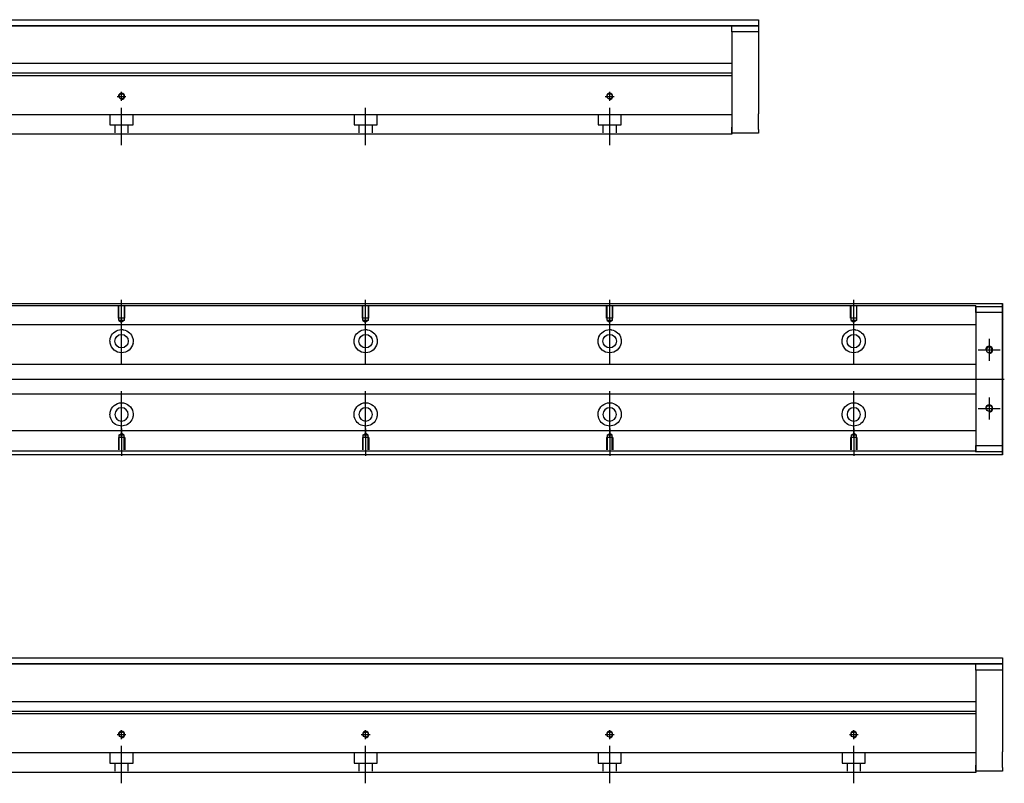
# Model space of a CAD drawing. Header units: millimetres. Extents: x -261 to 3135, y -1525 to 860.
# Tile 5 of 40: x 184 to 587, y -1522 to -1209. Entities that reach past the tile are written whole.
import ezdxf
from ezdxf.lldxf.tags import DXFTag

# ---------------------------------------------------------------- set-up
doc = ezdxf.new("R2010")
doc.units = ezdxf.units.MM
doc.layers.get('0').update_dxf_attribs({"linetype": 'CONTINUOUS'})
tags = doc.linetypes.add('DASHED', pattern=[25.72, 12.86, -12.86]).pattern_tags.tags
tags[6:7] = [DXFTag(74, 4), DXFTag(75, 0), DXFTag(340, '0'), DXFTag(46, 0.0), DXFTag(50, 0.0), DXFTag(44, 0.0), DXFTag(45, 0.0)]
tags[4:5] = [DXFTag(74, 4), DXFTag(75, 0), DXFTag(340, '0'), DXFTag(46, 0.0), DXFTag(50, 0.0), DXFTag(44, 0.0), DXFTag(45, 0.0)]

msp = doc.modelspace()

# ---------------------------------------------------------------- linework, layer by layer
at = {"linetype": 'Continuous'}
for p, q in [((94.52, -1209.03), (486.47, -1209.03)), ((486.47, -1209.03), (486.47, -1211.53)), ((486.47, -1211.53), (94.52, -1211.53)), ((94.52, -1211.54), (486.47, -1211.54)), ((475.47, -1211.54), (486.47, -1211.54)), ((475.47, -1214.04), (475.47, -1211.54)), ((486.47, -1214.04), (475.47, -1214.04)), ((475.47, -1214.04), (475.47, -1253.03)), ((486.47, -1211.53), (486.47, -1211.54)), ((486.47, -1211.54), (486.47, -1214.04)), ((486.47, -1214.04), (486.47, -1232.03)), ((475.47, -1227.03), (106.02, -1227.03)), ((475.47, -1231.99), (79.33, -1231.99)), ((475.47, -1230.99), (79.58, -1230.99)), ((475.47, -1231.99), (475.47, -1246.69)), ((486.47, -1238.53), (486.47, -1247.53)), ((475.47, -1246.69), (475.47, -1247.19)), ((475.47, -1247.19), (475.47, -1253.99)), ((475.47, -1255.53), (475.47, -1253.03)), ((475.47, -1253.99), (475.47, -1255.99)), ((486.47, -1254.03), (486.47, -1255.53)), ((475.47, -1255.99), (73.17, -1255.99)), ((486.47, -1255.53), (475.47, -1255.53)), ((87.71, -1325.27), (586.47, -1325.27)), ((586.47, -1325.77), (586.47, -1325.27)), ((586.47, -1325.27), (586.47, -1325.27)), ((586.47, -1325.27), (586.47, -1326.27)), ((586.47, -1329.84), (586.47, -1325.77)), ((586.47, -1326.27), (586.47, -1386.27)), ((586.47, -1326.52), (586.47, -1329.02)), ((586.47, -1326.52), (586.47, -1326.52)), ((586.47, -1326.52), (586.47, -1326.52)), ((586.47, -1326.52), (586.47, -1330.34)), ((586.47, -1330.34), (586.47, -1326.52)), ((586.47, -1326.52), (586.47, -1330.34)), ((586.47, -1329.02), (586.47, -1327.52)), ((586.47, -1330.34), (586.47, -1327.52)), ((586.47, -1329.02), (586.47, -1383.52)), ((586.47, -1383.52), (586.47, -1329.02)), ((586.47, -1329.84), (586.47, -1329.84)), ((586.47, -1339.84), (586.47, -1329.84)), ((586.47, -1339.84), (586.47, -1339.84)), ((586.47, -1347.84), (586.47, -1339.84)), ((586.47, -1347.84), (586.47, -1347.84)), ((586.47, -1363.84), (586.47, -1347.84)), ((586.47, -1363.84), (586.47, -1363.84)), ((586.47, -1371.84), (586.47, -1363.84)), ((586.47, -1371.84), (586.47, -1371.84)), ((586.47, -1381.84), (586.47, -1371.84)), ((586.47, -1381.84), (586.47, -1381.84)), ((586.47, -1386.77), (586.47, -1381.84)), ((586.47, -1382.21), (586.47, -1386.02)), ((586.47, -1385.02), (586.47, -1382.21)), ((586.47, -1382.21), (586.47, -1386.02)), ((586.47, -1386.02), (586.47, -1382.21)), ((586.47, -1385.02), (586.47, -1383.52)), ((586.47, -1383.52), (586.47, -1386.02)), ((586.47, -1387.27), (71.82, -1387.27)), ((586.47, -1386.02), (586.47, -1386.02)), ((586.47, -1386.02), (586.47, -1386.02)), ((586.47, -1386.27), (586.47, -1387.27)), ((586.47, -1387.27), (586.47, -1386.77)), ((586.47, -1387.27), (586.47, -1387.27)), ((94.52, -1470.42), (586.47, -1470.42)), ((586.47, -1470.42), (586.47, -1472.92)), ((586.47, -1472.92), (94.52, -1472.92)), ((94.52, -1472.93), (586.47, -1472.92)), ((575.47, -1472.92), (586.47, -1472.92)), ((575.47, -1475.42), (575.47, -1472.92)), ((586.47, -1475.42), (575.47, -1475.42)), ((575.47, -1475.42), (575.47, -1514.42)), ((586.47, -1472.92), (586.47, -1475.42)), ((586.47, -1472.92), (586.47, -1472.92)), ((586.47, -1475.42), (586.47, -1493.42)), ((575.47, -1488.42), (106.02, -1488.42)), ((575.47, -1492.38), (79.58, -1492.38)), ((575.47, -1493.38), (79.33, -1493.38)), ((575.47, -1493.38), (575.47, -1508.08)), ((586.47, -1499.92), (586.47, -1508.92)), ((575.47, -1508.08), (575.47, -1508.58)), ((575.47, -1508.58), (575.47, -1515.38)), ((575.47, -1516.92), (575.47, -1514.42)), ((575.47, -1515.38), (575.47, -1517.38)), ((586.47, -1516.92), (575.47, -1516.92)), ((586.47, -1515.42), (586.47, -1516.92)), ((575.47, -1517.38), (73.17, -1517.38))]:
    msp.add_line(p, q, dxfattribs=at)
at = {"linetype": 'DASHED'}
for p, q in [((475.47, -1230.99), (475.47, -1231.99)), ((575.47, -1334.05), (575.47, -1335.05)), ((575.47, -1335.05), (575.47, -1336.59)), ((575.47, -1336.59), (575.47, -1340.16)), ((575.47, -1340.16), (575.47, -1342.07)), ((575.47, -1342.07), (575.47, -1345.77)), ((575.47, -1366.77), (575.47, -1370.38)), ((575.47, -1370.38), (575.47, -1372.3)), ((575.47, -1372.3), (575.47, -1375.86)), ((575.47, -1375.86), (575.47, -1377.4)), ((575.47, -1492.38), (575.47, -1493.38))]:
    msp.add_line(p, q, dxfattribs=at)
at = {"ltscale": 0.5}
for p, q in [((223.67, -1240.44), (227.27, -1240.44)), ((225.47, -1242.3), (225.47, -1238.64)), ((423.67, -1240.44), (427.27, -1240.44)), ((425.47, -1242.3), (425.47, -1238.64)), ((225.47, -1260.44), (225.47, -1245.08)), ((325.47, -1260.44), (325.47, -1245.08)), ((425.47, -1260.44), (425.47, -1245.08)), ((225.47, -1503.69), (225.47, -1500.03)), ((325.47, -1503.69), (325.47, -1500.03)), ((425.47, -1503.69), (425.47, -1500.03)), ((525.47, -1503.69), (525.47, -1500.03)), ((223.67, -1501.83), (227.27, -1501.83)), ((323.67, -1501.83), (327.27, -1501.83)), ((423.67, -1501.83), (427.27, -1501.83)), ((523.67, -1501.83), (527.27, -1501.83)), ((225.47, -1521.83), (225.47, -1506.47)), ((325.47, -1521.83), (325.47, -1506.47)), ((425.47, -1521.83), (425.47, -1506.47)), ((525.47, -1521.83), (525.47, -1506.47))]:
    msp.add_line(p, q, dxfattribs=at)
at = {"linetype": 'DASHED', "ltscale": 0.3}
for p, q in [((475.47, -1247.99), (-24.53, -1247.99)), ((220.72, -1247.99), (220.72, -1252.14)), ((230.22, -1252.14), (230.22, -1247.99)), ((320.72, -1247.99), (320.72, -1252.14)), ((330.22, -1252.14), (330.22, -1247.99)), ((420.72, -1247.99), (420.72, -1252.14)), ((430.22, -1252.14), (430.22, -1247.99)), ((220.72, -1252.14), (230.22, -1252.14)), ((222.72, -1252.14), (222.72, -1255.44)), ((228.22, -1255.44), (228.22, -1252.14)), ((320.72, -1252.14), (330.22, -1252.14)), ((322.72, -1252.14), (322.72, -1255.44)), ((328.22, -1255.44), (328.22, -1252.14)), ((420.72, -1252.14), (430.22, -1252.14)), ((422.72, -1252.14), (422.72, -1255.44)), ((428.22, -1255.44), (428.22, -1252.14)), ((575.47, -1326.23), (87.47, -1326.23)), ((575.47, -1326.23), (575.47, -1326.52)), ((575.47, -1326.52), (575.47, -1326.73)), ((575.47, -1326.52), (575.47, -1329.02)), ((575.47, -1329.02), (575.47, -1326.52)), ((575.47, -1326.52), (586.47, -1326.52)), ((575.47, -1326.73), (575.47, -1327.73)), ((575.47, -1327.73), (575.47, -1334.05)), ((586.47, -1329.02), (575.47, -1329.02)), ((575.47, -1329.02), (575.47, -1383.52)), ((575.47, -1334.05), (-24.53, -1334.05)), ((575.47, -1350.27), (-21.23, -1350.27)), ((-21.23, -1362.27), (575.47, -1362.27)), ((575.47, -1377.4), (-24.53, -1377.4)), ((575.47, -1377.4), (575.47, -1378.4)), ((575.47, -1378.4), (575.47, -1384.73)), ((575.47, -1383.52), (586.47, -1383.52)), ((575.47, -1383.52), (575.47, -1386.02)), ((575.47, -1386.02), (575.47, -1383.52)), ((575.47, -1385.73), (-24.53, -1385.73)), ((575.47, -1384.73), (575.47, -1385.73)), ((575.47, -1385.73), (575.47, -1386.02)), ((575.47, -1386.02), (575.47, -1386.23)), ((586.47, -1386.02), (575.47, -1386.02)), ((575.47, -1509.38), (-24.53, -1509.38)), ((220.72, -1509.38), (220.72, -1513.53)), ((230.22, -1513.53), (230.22, -1509.38)), ((320.72, -1509.38), (320.72, -1513.53)), ((330.22, -1513.53), (330.22, -1509.38)), ((420.72, -1509.38), (420.72, -1513.53)), ((430.22, -1513.53), (430.22, -1509.38)), ((520.72, -1509.38), (520.72, -1513.53)), ((530.22, -1513.53), (530.22, -1509.38)), ((220.72, -1513.53), (230.22, -1513.53)), ((222.72, -1513.53), (222.72, -1516.83)), ((228.22, -1516.83), (228.22, -1513.53)), ((320.72, -1513.53), (330.22, -1513.53)), ((322.72, -1513.53), (322.72, -1516.83)), ((328.22, -1516.83), (328.22, -1513.53)), ((420.72, -1513.53), (430.22, -1513.53)), ((422.72, -1513.53), (422.72, -1516.83)), ((428.22, -1516.83), (428.22, -1513.53)), ((520.72, -1513.53), (530.22, -1513.53)), ((522.72, -1513.53), (522.72, -1516.83)), ((528.22, -1516.83), (528.22, -1513.53))]:
    msp.add_line(p, q, dxfattribs=at)
at = {"color": 0, "linetype": 'DASHED', "ltscale": 0.1}
for p, q in [((224.17, -1331.27), (224.17, -1326.27)), ((224.39, -1332.27), (224.39, -1326.27)), ((226.54, -1326.27), (226.54, -1332.27)), ((226.77, -1331.27), (226.77, -1326.27)), ((324.17, -1331.27), (324.17, -1326.27)), ((324.39, -1332.27), (324.39, -1326.27)), ((326.54, -1326.27), (326.54, -1332.27)), ((326.77, -1331.27), (326.77, -1326.27)), ((424.17, -1331.27), (424.17, -1326.27)), ((424.39, -1332.27), (424.39, -1326.27)), ((426.54, -1326.27), (426.54, -1332.27)), ((426.77, -1331.27), (426.77, -1326.27)), ((524.17, -1331.27), (524.17, -1326.27)), ((524.39, -1332.27), (524.39, -1326.27)), ((526.54, -1326.27), (526.54, -1332.27)), ((526.77, -1331.27), (526.77, -1326.27)), ((226.77, -1331.27), (224.17, -1331.27)), ((326.77, -1331.27), (324.17, -1331.27)), ((426.77, -1331.27), (424.17, -1331.27)), ((526.77, -1331.27), (524.17, -1331.27)), ((226.54, -1332.27), (224.39, -1332.27)), ((224.39, -1332.27), (225.47, -1332.89)), ((226.54, -1332.27), (225.47, -1332.89)), ((326.54, -1332.27), (324.39, -1332.27)), ((324.39, -1332.27), (325.47, -1332.89)), ((326.54, -1332.27), (325.47, -1332.89)), ((426.54, -1332.27), (424.39, -1332.27)), ((424.39, -1332.27), (425.47, -1332.89)), ((426.54, -1332.27), (425.47, -1332.89)), ((526.54, -1332.27), (524.39, -1332.27)), ((524.39, -1332.27), (525.47, -1332.89)), ((526.54, -1332.27), (525.47, -1332.89))]:
    msp.add_line(p, q, dxfattribs=at)
at = {"color": 0}
for p, q in [((225.47, -1334.89), (225.47, -1323.77)), ((325.47, -1334.89), (325.47, -1323.77)), ((425.47, -1334.89), (425.47, -1323.77)), ((525.47, -1334.89), (525.47, -1323.77)), ((225.47, -1350.25), (225.47, -1331.2)), ((325.47, -1350.25), (325.47, -1331.2)), ((425.47, -1350.25), (425.47, -1331.2)), ((525.47, -1350.25), (525.47, -1331.2)), ((225.47, -1380.25), (225.47, -1361.2)), ((325.47, -1380.25), (325.47, -1361.2)), ((425.47, -1380.25), (425.47, -1361.2)), ((525.47, -1380.25), (525.47, -1361.2)), ((225.47, -1376.55), (225.47, -1387.67)), ((325.47, -1376.55), (325.47, -1387.67)), ((425.47, -1376.55), (425.47, -1387.67)), ((525.47, -1376.55), (525.47, -1387.67))]:
    msp.add_line(p, q, dxfattribs=at)
for p, q in [((580.97, -1339.77), (580.97, -1348.77)), ((576.47, -1344.27), (585.47, -1344.27)), ((79.77, -1356.27), (587.17, -1356.27)), ((580.97, -1363.77), (580.97, -1372.77)), ((576.47, -1368.27), (585.47, -1368.27))]:
    msp.add_line(p, q)
at = {"color": 0, "linetype": 'DASHED', "ltscale": 0.3}
for p, q in [((224.39, -1379.17), (225.47, -1378.55)), ((224.39, -1379.17), (224.39, -1385.17)), ((226.54, -1379.17), (224.39, -1379.17)), ((226.54, -1379.17), (225.47, -1378.55)), ((226.54, -1385.17), (226.54, -1379.17)), ((324.39, -1379.17), (325.47, -1378.55)), ((324.39, -1379.17), (324.39, -1385.17)), ((326.54, -1379.17), (324.39, -1379.17)), ((326.54, -1379.17), (325.47, -1378.55)), ((326.54, -1385.17), (326.54, -1379.17)), ((424.39, -1379.17), (425.47, -1378.55)), ((424.39, -1379.17), (424.39, -1385.17)), ((426.54, -1379.17), (424.39, -1379.17)), ((426.54, -1379.17), (425.47, -1378.55)), ((426.54, -1385.17), (426.54, -1379.17)), ((524.39, -1379.17), (525.47, -1378.55)), ((524.39, -1379.17), (524.39, -1385.17)), ((526.54, -1379.17), (524.39, -1379.17)), ((526.54, -1379.17), (525.47, -1378.55)), ((526.54, -1385.17), (526.54, -1379.17)), ((226.77, -1380.17), (224.17, -1380.17)), ((224.17, -1380.17), (224.17, -1385.17)), ((226.77, -1380.17), (226.77, -1385.17)), ((326.77, -1380.17), (324.17, -1380.17)), ((324.17, -1380.17), (324.17, -1385.17)), ((326.77, -1380.17), (326.77, -1385.17)), ((426.77, -1380.17), (424.17, -1380.17)), ((424.17, -1380.17), (424.17, -1385.17)), ((426.77, -1380.17), (426.77, -1385.17)), ((526.77, -1380.17), (524.17, -1380.17)), ((524.17, -1380.17), (524.17, -1385.17)), ((526.77, -1380.17), (526.77, -1385.17))]:
    msp.add_line(p, q, dxfattribs=at)
at = {"linetype": 'Continuous'}
for centre, radius in [((225.47, -1240.44), 1.07), ((425.47, -1240.44), 1.07), ((580.97, -1368.27), 1.22), ((225.47, -1501.83), 1.07), ((325.47, -1501.83), 1.07), ((425.47, -1501.83), 1.07), ((525.47, -1501.83), 1.07)]:
    msp.add_circle(centre, radius, dxfattribs=at)
at = {"color": 0, "linetype": 'Continuous'}
for centre in [(225.47, -1340.72), (325.47, -1340.72), (425.47, -1340.72), (525.47, -1340.72)]:
    msp.add_circle(centre, 2.75, dxfattribs=at)
at = {"linetype": 'Continuous', "extrusion": (0, 0, -1)}
msp.add_circle((-580.97, -1344.27), 1.22, dxfattribs=at)
at = {"color": 0, "linetype": 'Continuous', "extrusion": (0, 0, -1)}
for centre in [(-225.47, -1370.72), (-325.47, -1370.72), (-425.47, -1370.72), (-525.47, -1370.72)]:
    msp.add_circle(centre, 2.75, dxfattribs=at)
for centre, radius in [((225.47, -1240.44), 1.3), ((425.47, -1240.44), 1.3), ((580.97, -1344.27), 1.5), ((580.97, -1368.27), 1.5), ((225.47, -1501.83), 1.3), ((325.47, -1501.83), 1.3), ((425.47, -1501.83), 1.3), ((525.47, -1501.83), 1.3)]:
    msp.add_arc(centre, radius, 270, 180)
for centre, start, end in [((-225.47, -1340.72), 13.6191, 80.1049), ((-225.47, -1340.72), 99.8951, 166.3809), ((-325.47, -1340.72), 13.6191, 80.1049), ((-325.47, -1340.72), 99.8951, 166.3809), ((-425.47, -1340.72), 13.6191, 80.1049), ((-425.47, -1340.72), 99.8951, 166.3809), ((-525.47, -1340.72), 13.6191, 80.1049), ((-525.47, -1340.72), 99.8951, 166.3809), ((-225.47, -1340.72), 189.6765, 350.3235), ((-325.47, -1340.72), 189.6765, 350.3235), ((-425.47, -1340.72), 189.6765, 350.3235), ((-525.47, -1340.72), 189.6765, 350.3235), ((-225.47, -1370.72), 10.8558, 169.1442), ((-325.47, -1370.72), 10.8558, 169.1442), ((-425.47, -1370.72), 10.8558, 169.1442), ((-525.47, -1370.72), 10.8558, 169.1442), ((-225.47, -1370.72), 285.2319, 347.572), ((-225.47, -1370.72), 192.428, 254.7681), ((-325.47, -1370.72), 285.2319, 347.572), ((-325.47, -1370.72), 192.428, 254.7681), ((-425.47, -1370.72), 285.2319, 347.572), ((-425.47, -1370.72), 192.428, 254.7681), ((-525.47, -1370.72), 285.2319, 347.572), ((-525.47, -1370.72), 192.428, 254.7681)]:
    msp.add_arc(centre, 4.75, start, end, dxfattribs=at)
at = {"linetype": 'Continuous'}
for points, knots in [([(486.47, -1232.03), (486.47, -1232.03), (486.47, -1232.05), (486.47, -1232.11), (486.47, -1232.15), (486.47, -1232.27), (486.47, -1232.34), (486.47, -1232.52), (486.47, -1232.62), (486.47, -1232.84), (486.47, -1232.96), (486.47, -1233.23), (486.47, -1233.37), (486.47, -1233.67), (486.47, -1233.83), (486.47, -1234.16), (486.47, -1234.34), (486.47, -1234.69), (486.47, -1234.86), (486.47, -1235.22), (486.47, -1235.4), (486.47, -1235.76), (486.47, -1235.94), (486.47, -1236.29), (486.47, -1236.46), (486.47, -1236.79), (486.47, -1236.95), (486.47, -1237.24), (486.47, -1237.39), (486.47, -1237.65), (486.47, -1237.77), (486.47, -1237.99), (486.47, -1238.08), (486.47, -1238.25), (486.47, -1238.32), (486.47, -1238.43), (486.47, -1238.47), (486.47, -1238.52), (486.47, -1238.53), (486.47, -1238.53)], [0, 0, 0, 0, 0.052926, 0.052926, 0.105852, 0.105852, 0.158778, 0.158778, 0.211704, 0.211704, 0.26463, 0.26463, 0.317556, 0.317556, 0.370482, 0.370482, 0.423408, 0.423408, 0.476333, 0.476333, 0.529259, 0.529259, 0.582185, 0.582185, 0.635111, 0.635111, 0.688037, 0.688037, 0.740963, 0.740963, 0.793889, 0.793889, 0.846815, 0.846815, 0.899741, 0.899741, 0.949242, 0.949242, 1, 1, 1, 1]), ([(486.47, -1254.03), (486.47, -1254.03), (486.47, -1254.02), (486.47, -1253.96), (486.47, -1253.92), (486.47, -1253.8), (486.47, -1253.73), (486.47, -1253.55), (486.47, -1253.45), (486.47, -1253.23), (486.47, -1253.11), (486.47, -1252.84), (486.47, -1252.7), (486.47, -1252.4), (486.47, -1252.24), (486.47, -1251.91), (486.47, -1251.73), (486.47, -1251.38), (486.47, -1251.21), (486.47, -1250.85), (486.47, -1250.67), (486.47, -1250.31), (486.47, -1250.13), (486.47, -1249.78), (486.47, -1249.61), (486.47, -1249.28), (486.47, -1249.12), (486.47, -1248.83), (486.47, -1248.68), (486.47, -1248.42), (486.47, -1248.3), (486.47, -1248.08), (486.47, -1247.99), (486.47, -1247.82), (486.47, -1247.75), (486.47, -1247.64), (486.47, -1247.6), (486.47, -1247.55), (486.47, -1247.53), (486.47, -1247.53)], [0, 0, 0, 0, 0.052926, 0.052926, 0.105852, 0.105852, 0.158778, 0.158778, 0.211704, 0.211704, 0.26463, 0.26463, 0.317556, 0.317556, 0.370482, 0.370482, 0.423408, 0.423408, 0.476333, 0.476333, 0.529259, 0.529259, 0.582185, 0.582185, 0.635111, 0.635111, 0.688037, 0.688037, 0.740963, 0.740963, 0.793889, 0.793889, 0.846815, 0.846815, 0.899741, 0.899741, 0.949242, 0.949242, 1, 1, 1, 1]), ([(586.47, -1330.34), (586.47, -1330.52), (586.47, -1330.7), (586.47, -1331.05), (586.47, -1331.23), (586.47, -1331.57), (586.47, -1331.73), (586.47, -1332.05), (586.47, -1332.2), (586.47, -1332.48), (586.47, -1332.62), (586.47, -1332.86), (586.47, -1332.97), (586.47, -1333.17), (586.47, -1333.25), (586.47, -1333.39), (586.47, -1333.45), (586.47, -1333.54), (586.47, -1333.56), (586.47, -1333.59), (586.47, -1333.59), (586.47, -1333.56), (586.47, -1333.53), (586.47, -1333.43), (586.47, -1333.37), (586.47, -1333.22), (586.47, -1333.14), (586.47, -1332.94), (586.47, -1332.82), (586.47, -1332.58), (586.47, -1332.44), (586.47, -1332.15), (586.47, -1332), (586.47, -1331.68), (586.47, -1331.52), (586.47, -1331.34), (586.47, -1331.02), (586.47, -1330.68), (586.47, -1330.34)], [0, 0, 0, 0, 0.052893, 0.052893, 0.105785, 0.105785, 0.158678, 0.158678, 0.211571, 0.211571, 0.264464, 0.264464, 0.317356, 0.317356, 0.370249, 0.370249, 0.423142, 0.423142, 0.476034, 0.476034, 0.528927, 0.528927, 0.58182, 0.58182, 0.634712, 0.634712, 0.687605, 0.687605, 0.740498, 0.740498, 0.793391, 0.793391, 0.846283, 0.846283, 0.899176, 0.899176, 0.899176, 1, 1, 1, 1]), ([(586.47, -1378.96), (586.47, -1378.96), (586.47, -1378.96), (586.47, -1378.99), (586.47, -1379.02), (586.47, -1379.11), (586.47, -1379.17), (586.47, -1379.32), (586.47, -1379.41), (586.47, -1379.61), (586.47, -1379.72), (586.47, -1379.97), (586.47, -1380.11), (586.47, -1380.39), (586.47, -1380.55), (586.47, -1380.86), (586.47, -1381.03), (586.47, -1381.36), (586.47, -1381.53), (586.47, -1381.86), (586.47, -1382.04), (586.47, -1382.21)], [0, 0, 0, 0, 0.058411, 0.058411, 0.164275, 0.164275, 0.270139, 0.270139, 0.376003, 0.376003, 0.481867, 0.481867, 0.587731, 0.587731, 0.693595, 0.693595, 0.799459, 0.799459, 0.898473, 0.898473, 1, 1, 1, 1]), ([(586.47, -1493.42), (586.47, -1493.42), (586.47, -1493.44), (586.47, -1493.5), (586.47, -1493.54), (586.47, -1493.66), (586.47, -1493.73), (586.47, -1493.91), (586.47, -1494), (586.47, -1494.23), (586.47, -1494.35), (586.47, -1494.62), (586.47, -1494.76), (586.47, -1495.06), (586.47, -1495.22), (586.47, -1495.55), (586.47, -1495.72), (586.47, -1496.07), (586.47, -1496.25), (586.47, -1496.61), (586.47, -1496.79), (586.47, -1497.15), (586.47, -1497.33), (586.47, -1497.68), (586.47, -1497.85), (586.47, -1498.18), (586.47, -1498.33), (586.47, -1498.63), (586.47, -1498.77), (586.47, -1499.04), (586.47, -1499.16), (586.47, -1499.37), (586.47, -1499.47), (586.47, -1499.64), (586.47, -1499.71), (586.47, -1499.82), (586.47, -1499.86), (586.47, -1499.91), (586.47, -1499.92), (586.47, -1499.92)], [0, 0, 0, 0, 0.052926, 0.052926, 0.105852, 0.105852, 0.158778, 0.158778, 0.211704, 0.211704, 0.26463, 0.26463, 0.317556, 0.317556, 0.370482, 0.370482, 0.423408, 0.423408, 0.476333, 0.476333, 0.529259, 0.529259, 0.582185, 0.582185, 0.635111, 0.635111, 0.688037, 0.688037, 0.740963, 0.740963, 0.793889, 0.793889, 0.846815, 0.846815, 0.899741, 0.899741, 0.949242, 0.949242, 1, 1, 1, 1]), ([(586.47, -1515.42), (586.47, -1515.42), (586.47, -1515.41), (586.47, -1515.35), (586.47, -1515.3), (586.47, -1515.19), (586.47, -1515.11), (586.47, -1514.94), (586.47, -1514.84), (586.47, -1514.62), (586.47, -1514.5), (586.47, -1514.23), (586.47, -1514.09), (586.47, -1513.78), (586.47, -1513.62), (586.47, -1513.29), (586.47, -1513.12), (586.47, -1512.77), (586.47, -1512.59), (586.47, -1512.24), (586.47, -1512.05), (586.47, -1511.7), (586.47, -1511.52), (586.47, -1511.17), (586.47, -1511), (586.47, -1510.67), (586.47, -1510.51), (586.47, -1510.21), (586.47, -1510.07), (586.47, -1509.81), (586.47, -1509.69), (586.47, -1509.47), (586.47, -1509.38), (586.47, -1509.21), (586.47, -1509.14), (586.47, -1509.03), (586.47, -1508.99), (586.47, -1508.94), (586.47, -1508.92), (586.47, -1508.92)], [0, 0, 0, 0, 0.052926, 0.052926, 0.105852, 0.105852, 0.158778, 0.158778, 0.211704, 0.211704, 0.26463, 0.26463, 0.317556, 0.317556, 0.370482, 0.370482, 0.423408, 0.423408, 0.476333, 0.476333, 0.529259, 0.529259, 0.582185, 0.582185, 0.635111, 0.635111, 0.688037, 0.688037, 0.740963, 0.740963, 0.793889, 0.793889, 0.846815, 0.846815, 0.899741, 0.899741, 0.949242, 0.949242, 1, 1, 1, 1])]:
    msp.add_open_spline(points, degree=3, knots=knots, dxfattribs=at)
at = {"linetype": 'Continuous', "extrusion": (-8.28923e-11, 2e-16, -1)}
msp.add_open_spline([(586.47, -1330.34), (586.47, -1330.52), (586.47, -1330.7), (586.47, -1331.05), (586.47, -1331.23), (586.47, -1331.57), (586.47, -1331.73), (586.47, -1332.05), (586.47, -1332.2), (586.47, -1332.48), (586.47, -1332.62), (586.47, -1332.86), (586.47, -1332.97), (586.47, -1333.17), (586.47, -1333.25), (586.47, -1333.39), (586.47, -1333.45), (586.47, -1333.54), (586.47, -1333.56), (586.47, -1333.59), (586.47, -1333.59), (586.47, -1333.56), (586.47, -1333.53), (586.47, -1333.43), (586.47, -1333.37), (586.47, -1333.22), (586.47, -1333.14), (586.47, -1332.94), (586.47, -1332.82), (586.47, -1332.58), (586.47, -1332.44), (586.47, -1332.15), (586.47, -1332), (586.47, -1331.68), (586.47, -1331.52), (586.47, -1331.34), (586.47, -1331.02), (586.47, -1330.68), (586.47, -1330.34)], degree=3, knots=[0, 0, 0, 0, 0.052893, 0.052893, 0.105785, 0.105785, 0.158678, 0.158678, 0.211571, 0.211571, 0.264464, 0.264464, 0.317356, 0.317356, 0.370249, 0.370249, 0.423142, 0.423142, 0.476034, 0.476034, 0.528927, 0.528927, 0.58182, 0.58182, 0.634712, 0.634712, 0.687605, 0.687605, 0.740498, 0.740498, 0.793391, 0.793391, 0.846283, 0.846283, 0.899176, 0.899176, 0.899176, 1, 1, 1, 1], dxfattribs=at)
at = {"color": 0, "linetype": 'Continuous'}
for points, knots in [([(224.65, -1336.04), (225.07, -1335.97), (225.5, -1335.95), (226.04, -1336.01), (226.16, -1336.02), (226.29, -1336.04)], [0, 0, 0, 0, 0.772987, 0.772987, 1, 1, 1, 1]), ([(324.65, -1336.04), (325.07, -1335.97), (325.5, -1335.95), (326.04, -1336.01), (326.16, -1336.02), (326.29, -1336.04)], [0, 0, 0, 0, 0.772987, 0.772987, 1, 1, 1, 1]), ([(424.65, -1336.04), (425.07, -1335.97), (425.5, -1335.95), (426.04, -1336.01), (426.16, -1336.02), (426.29, -1336.04)], [0, 0, 0, 0, 0.772987, 0.772987, 1, 1, 1, 1]), ([(524.65, -1336.04), (525.07, -1335.97), (525.5, -1335.95), (526.04, -1336.01), (526.16, -1336.02), (526.29, -1336.04)], [0, 0, 0, 0, 0.772987, 0.772987, 1, 1, 1, 1]), ([(226.72, -1375.31), (226.31, -1375.42), (225.89, -1375.47), (225.05, -1375.47), (224.62, -1375.42), (224.22, -1375.31)], [0, 0, 0, 0, 0.500461, 0.500461, 1, 1, 1, 1]), ([(326.72, -1375.31), (326.31, -1375.42), (325.89, -1375.47), (325.05, -1375.47), (324.62, -1375.42), (324.22, -1375.31)], [0, 0, 0, 0, 0.500461, 0.500461, 1, 1, 1, 1]), ([(426.72, -1375.31), (426.31, -1375.42), (425.89, -1375.47), (425.05, -1375.47), (424.62, -1375.42), (424.22, -1375.31)], [0, 0, 0, 0, 0.500461, 0.500461, 1, 1, 1, 1]), ([(526.72, -1375.31), (526.31, -1375.42), (525.89, -1375.47), (525.05, -1375.47), (524.62, -1375.42), (524.22, -1375.31)], [0, 0, 0, 0, 0.500461, 0.500461, 1, 1, 1, 1])]:
    msp.add_open_spline(points, degree=3, knots=knots, dxfattribs=at)
for points in [[(220.79, -1341.52), (220.68, -1340.86), (220.71, -1340.2), (220.85, -1339.6)], [(230.09, -1339.6), (230.23, -1340.2), (230.26, -1340.87), (230.15, -1341.52)], [(320.79, -1341.52), (320.68, -1340.86), (320.71, -1340.2), (320.85, -1339.6)], [(330.09, -1339.6), (330.23, -1340.2), (330.26, -1340.87), (330.15, -1341.52)], [(420.79, -1341.52), (420.68, -1340.86), (420.71, -1340.2), (420.85, -1339.6)], [(430.09, -1339.6), (430.23, -1340.2), (430.26, -1340.87), (430.15, -1341.52)], [(520.79, -1341.52), (520.68, -1340.86), (520.71, -1340.2), (520.85, -1339.6)], [(530.09, -1339.6), (530.23, -1340.2), (530.26, -1340.87), (530.15, -1341.52)], [(220.83, -1371.75), (220.7, -1371.15), (220.68, -1370.48), (220.8, -1369.83)], [(230.13, -1369.83), (230.26, -1370.48), (230.24, -1371.15), (230.11, -1371.75)], [(320.83, -1371.75), (320.7, -1371.15), (320.68, -1370.48), (320.8, -1369.83)], [(330.13, -1369.83), (330.26, -1370.48), (330.24, -1371.15), (330.11, -1371.75)], [(420.83, -1371.75), (420.7, -1371.15), (420.68, -1370.48), (420.8, -1369.83)], [(430.13, -1369.83), (430.26, -1370.48), (430.24, -1371.15), (430.11, -1371.75)], [(520.83, -1371.75), (520.7, -1371.15), (520.68, -1370.48), (520.8, -1369.83)], [(530.13, -1369.83), (530.26, -1370.48), (530.24, -1371.15), (530.11, -1371.75)]]:
    msp.add_open_spline(points, degree=3, dxfattribs=at)
at = {"linetype": 'Continuous', "extrusion": (-1.26256e-11, 1e-16, -1)}
msp.add_open_spline([(586.47, -1382.21), (586.47, -1382.03), (586.47, -1381.85), (586.47, -1381.49), (586.47, -1381.32), (586.47, -1380.98), (586.47, -1380.81), (586.47, -1380.5), (586.47, -1380.35), (586.47, -1380.06), (586.47, -1379.93), (586.47, -1379.69), (586.47, -1379.58), (586.47, -1379.38), (586.47, -1379.3), (586.47, -1379.15), (586.47, -1379.1), (586.47, -1379.01), (586.47, -1378.98), (586.47, -1378.96), (586.47, -1378.96), (586.47, -1378.99), (586.47, -1379.02), (586.47, -1379.11), (586.47, -1379.17), (586.47, -1379.32), (586.47, -1379.41), (586.47, -1379.61), (586.47, -1379.72), (586.47, -1379.97), (586.47, -1380.11), (586.47, -1380.39), (586.47, -1380.55), (586.47, -1380.86), (586.47, -1381.03), (586.47, -1381.36), (586.47, -1381.53), (586.47, -1381.86), (586.47, -1382.04), (586.47, -1382.21)], degree=3, knots=[0, 0, 0, 0, 0.052926, 0.052926, 0.105852, 0.105852, 0.158778, 0.158778, 0.211704, 0.211704, 0.26463, 0.26463, 0.317556, 0.317556, 0.370482, 0.370482, 0.423408, 0.423408, 0.476333, 0.476333, 0.529259, 0.529259, 0.582185, 0.582185, 0.635111, 0.635111, 0.688037, 0.688037, 0.740963, 0.740963, 0.793889, 0.793889, 0.846815, 0.846815, 0.899741, 0.899741, 0.949242, 0.949242, 1, 1, 1, 1], dxfattribs=at)
at = {"linetype": 'Continuous', "extrusion": (1.01477e-11, 0, -1)}
msp.add_open_spline([(586.47, -1382.21), (586.47, -1382.03), (586.47, -1381.85), (586.47, -1381.49), (586.47, -1381.32), (586.47, -1380.98), (586.47, -1380.81), (586.47, -1380.5), (586.47, -1380.35), (586.47, -1380.06), (586.47, -1379.93), (586.47, -1379.69), (586.47, -1379.58), (586.47, -1379.38), (586.47, -1379.3), (586.47, -1379.15), (586.47, -1379.1), (586.47, -1379.01), (586.47, -1378.98), (586.47, -1378.97)], degree=3, knots=[0, 0, 0, 0, 0.111112, 0.111112, 0.222224, 0.222224, 0.333337, 0.333337, 0.444449, 0.444449, 0.555561, 0.555561, 0.666673, 0.666673, 0.777785, 0.777785, 0.888898, 0.888898, 1, 1, 1, 1], dxfattribs=at)

doc.saveas('drawing.dxf')
